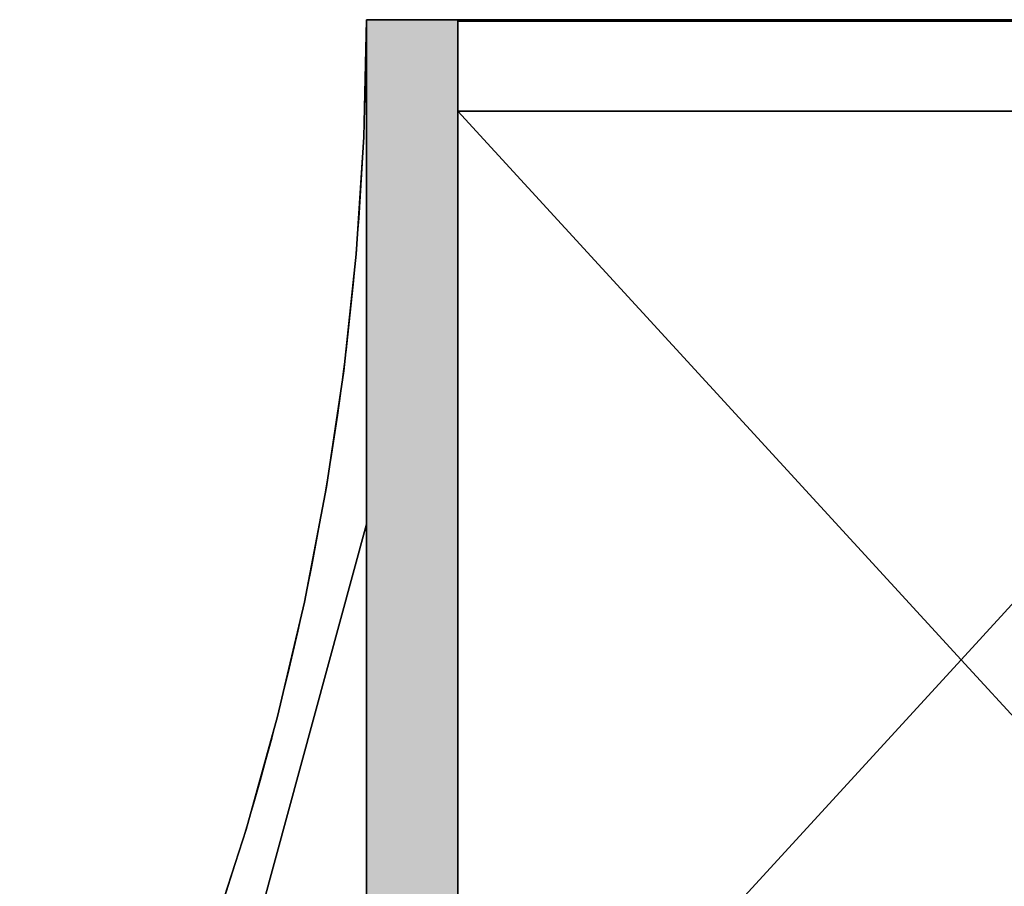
# Model space of a CAD drawing. Header units: inches. Extents: x 15 to 546804, y -66 to 267312.
# Tile 219 of 256: x 410658 to 412273, y 124465 to 125886. Entities that reach past the tile are written whole.
import ezdxf

# ---------------------------------------------------------------- set-up
doc = ezdxf.new("R2010")
doc.units = ezdxf.units.IN
doc.header["$MEASUREMENT"] = 0

msp = doc.modelspace()

# ---------------------------------------------------------------- hatches: boundary and pattern name
at = {"lineweight": 20}
h = msp.add_hatch(color=7, dxfattribs=at)
h.dxf.hatch_style = 1
h.paths.add_polyline_path([(411376.9, 125736.2), (411376.9, 125886.2), (411226.9, 125886.2), (411226.9, 125058.6), (411226.9, 123786.2), (413176.9, 123786.2), (413176.9, 125886.2), (412656.9, 125886.2), (412656.9, 125884), (412656.9, 125736.2), (413026.9, 125736.2), (413026.9, 123936.2), (411376.9, 123936.2)])

# ---------------------------------------------------------------- linework, layer by layer
at = {"color": 7}
for p, q in [((411226.9, 125058.6, 300), (411226.9, 125886.2, 300)), ((411226.9, 125058.6, 3000), (411226.9, 125886.2, 3000)), ((411226.9, 125886.2, 300), (411226.9, 125886.2, 3000)), ((411226.9, 125886.2, 300), (411226.9, 123786.2, 300)), ((411376.9, 125886.2, 300), (411226.9, 125886.2, 300)), ((411376.9, 125886.2, 7500), (411226.9, 125886.2, 7500)), ((411226.9, 125886.2, 7500), (411226.9, 123786.2, 7500)), ((411226.9, 125886.2, 300), (411226.9, 125886.2, 7500)), ((411376.9, 125736.2, 300), (411376.9, 125886.2, 300)), ((412656.9, 125886.2, 300), (411376.9, 125886.2, 300)), ((411376.9, 125886.2, 300), (411376.9, 125886.2, 7500)), ((411376.9, 125884, 7500), (411376.9, 125886.2, 7500)), ((411376.9, 125884, 2597.1), (411376.9, 125884, 7500)), ((411376.9, 125884, 2597.1), (411376.9, 125736.2, 2597.1)), ((412656.9, 125884, 2597.1), (411376.9, 125884, 2597.1)), ((412656.9, 125884, 7500), (411376.9, 125884, 7500)), ((411376.9, 125736.2, 300), (411376.9, 123936.2, 300)), ((413026.9, 125736.2, 7500), (411376.9, 125736.2, 7500)), ((411376.9, 125736.2, 7500), (411376.9, 123936.2, 7500)), ((412656.9, 125736.2, 2597.1), (411376.9, 125736.2, 2597.1)), ((411376.9, 125736.2, 2597.1), (411376.9, 125736.2, 7500)), ((412656.9, 125736.2, 300), (411376.9, 125736.2, 300)), ((411376.9, 125736.2, 300), (411376.9, 125736.2, 2597.1)), ((412656.9, 125736.2, 2597.1), (411376.9, 125736.2, 2597.1)), ((411376.9, 125736.2, 300), (411376.9, 125736.2, 2597.1)), ((412656.9, 125736.2, 300), (411376.9, 125736.2, 300)), ((411222.5, 125693.7, 300), (411222.5, 125693.7, 3000)), ((411210, 125501.6, 300), (411210, 125501.6, 3000)), ((411189.7, 125310.1, 300), (411189.7, 125310.1, 3000)), ((411161.3, 125119.7, 300), (411161.3, 125119.7, 3000)), ((411005.1, 124243.9, 300), (411226.9, 125058.6, 300)), ((411005.1, 124243.9, 3000), (411226.9, 125058.6, 3000)), ((411226.9, 125058.6, 300), (411226.9, 125058.6, 3000)), ((411125.1, 124930.6, 300), (411125.1, 124930.6, 3000)), ((411081.1, 124743.1, 300), (411081.1, 124743.1, 3000)), ((411029.4, 124557.7, 300), (411029.4, 124557.7, 3000))]:
    msp.add_line(p, q, dxfattribs=at)
at = {"color": 7, "lineweight": 20}
for p, q in [((411376.9, 125736.2, 300), (412201.9, 124836.2, 300)), ((411376.9, 125736.2, 3800), (412201.9, 124836.2, 3800)), ((411376.9, 123936.2, 300), (411376.9, 125736.2, 300)), ((411376.9, 125736.2, 300), (412656.9, 125736.2, 300)), ((413026.9, 125736.2, 300), (412201.9, 124836.2, 300)), ((413026.9, 125736.2, 3800), (412201.9, 124836.2, 3800)), ((412201.9, 124836.2, 3800), (411376.9, 123936.2, 3800)), ((412201.9, 124836.2, 300), (411376.9, 123936.2, 300)), ((412201.9, 124836.2, 300), (413026.9, 123936.2, 300)), ((412201.9, 124836.2, 3800), (413026.9, 123936.2, 3800))]:
    msp.add_line(p, q, dxfattribs=at)
at = {"color": 7}
for centre in [(406585.7, 125897.3, 300), (406585.7, 125897.3, 3000)]:
    msp.add_arc(centre, 4641.2, 331.3384, 359.8626, dxfattribs=at)
for points, invisible_edges in [([(411226.9, 125886.2, 3000), (411222.5, 125693.7, 300), (411222.5, 125693.7, 3000)], 1), ([(411222.5, 125693.7, 300), (411226.9, 125886.2, 3000), (411226.9, 125886.2, 300)], 1), ([(411222.5, 125693.7, 3000), (411226.9, 125058.6, 3000), (411226.9, 125886.2, 3000)], 1), ([(411226.9, 125058.6, 300), (411222.5, 125693.7, 300), (411226.9, 125886.2, 300)], 1), ([(411226.9, 125886.2, 7500), (411226.9, 123786.2, 300), (411226.9, 123786.2, 7500)], 1), ([(411226.9, 123786.2, 300), (411226.9, 125886.2, 7500), (411226.9, 125886.2, 300)], 1), ([(411226.9, 125886.2, 7500), (411376.9, 125886.2, 300), (411226.9, 125886.2, 300)], 1), ([(411376.9, 125886.2, 300), (411226.9, 125886.2, 7500), (411376.9, 125886.2, 7500)], 1), ([(411226.9, 123786.2, 7500), (411376.9, 123936.2, 7500), (411226.9, 125886.2, 7500)], 3), ([(411376.9, 123936.2, 7500), (411376.9, 125886.2, 7500), (411226.9, 125886.2, 7500)], 13), ([(411226.9, 125886.2, 300), (411226.9, 125058.6, 3000), (411226.9, 125058.6, 300)], 1), ([(411226.9, 125058.6, 3000), (411226.9, 125886.2, 300), (411226.9, 125886.2, 3000)], 1), ([(411376.9, 125886.2, 300), (411376.9, 125736.2, 2597.1), (411376.9, 125736.2, 300)], 1), ([(411376.9, 125736.2, 2597.1), (411376.9, 125886.2, 300), (411376.9, 125884, 2597.1)], 3), ([(411376.9, 125884, 2597.1), (411376.9, 125886.2, 300), (411376.9, 125884, 7500)], 3), ([(411376.9, 125884, 7500), (411376.9, 125886.2, 300), (411376.9, 125886.2, 7500)], 1), ([(411376.9, 125886.2, 7500), (411376.9, 123936.2, 7500), (411376.9, 125736.2, 7500)], 13), ([(411376.9, 125886.2, 7500), (411376.9, 125736.2, 7500), (411376.9, 125884, 7500)], 3), ([(412656.9, 125736.2, 300), (411376.9, 125886.2, 300), (411376.9, 125736.2, 300)], 1), ([(411376.9, 125886.2, 300), (412656.9, 125736.2, 300), (412656.9, 125886.2, 300)], 3), ([(412656.9, 125884, 2597.1), (411376.9, 125736.2, 2597.1), (411376.9, 125884, 2597.1)], 1), ([(411376.9, 125736.2, 2597.1), (412656.9, 125884, 2597.1), (412656.9, 125736.2, 2597.1)], 1), ([(411376.9, 125884, 7500), (412656.9, 125884, 2597.1), (411376.9, 125884, 2597.1)], 1), ([(412656.9, 125884, 2597.1), (411376.9, 125884, 7500), (412656.9, 125884, 7500)], 1), ([(411376.9, 125884, 7500), (411376.9, 125736.2, 7500), (413026.9, 125736.2, 7500)], 13), ([(411376.9, 125884, 7500), (413026.9, 125736.2, 7500), (412656.9, 125884, 7500)], 3), ([(411376.9, 125736.2, 300), (411376.9, 123936.2, 7500), (411376.9, 123936.2, 300)], 1), ([(411376.9, 123936.2, 7500), (411376.9, 125736.2, 300), (411376.9, 125736.2, 7500)], 3), ([(411376.9, 125736.2, 7500), (411376.9, 125736.2, 300), (411376.9, 125736.2, 2597.1)], 1), ([(412656.9, 125736.2, 2597.1), (413026.9, 125736.2, 7500), (411376.9, 125736.2, 2597.1)], 3), ([(411376.9, 125736.2, 2597.1), (413026.9, 125736.2, 7500), (411376.9, 125736.2, 7500)], 1), ([(413026.9, 123936.2, 300), (411376.9, 125736.2, 300), (411376.9, 123936.2, 300)], 1), ([(411376.9, 125736.2, 300), (413026.9, 123936.2, 300), (412656.9, 125736.2, 300)], 3), ([(411222.5, 125693.7, 3000), (411210, 125501.6, 300), (411210, 125501.6, 3000)], 1), ([(411210, 125501.6, 300), (411222.5, 125693.7, 3000), (411222.5, 125693.7, 300)], 1), ([(411210, 125501.6, 3000), (411226.9, 125058.6, 3000), (411222.5, 125693.7, 3000)], 3), ([(411226.9, 125058.6, 300), (411210, 125501.6, 300), (411222.5, 125693.7, 300)], 13), ([(411210, 125501.6, 3000), (411189.7, 125310.1, 300), (411189.7, 125310.1, 3000)], 1), ([(411189.7, 125310.1, 300), (411210, 125501.6, 3000), (411210, 125501.6, 300)], 1), ([(411189.7, 125310.1, 3000), (411226.9, 125058.6, 3000), (411210, 125501.6, 3000)], 3), ([(411226.9, 125058.6, 300), (411189.7, 125310.1, 300), (411210, 125501.6, 300)], 13), ([(411189.7, 125310.1, 3000), (411161.3, 125119.7, 300), (411161.3, 125119.7, 3000)], 1), ([(411161.3, 125119.7, 300), (411189.7, 125310.1, 3000), (411189.7, 125310.1, 300)], 1), ([(411161.3, 125119.7, 3000), (411226.9, 125058.6, 3000), (411189.7, 125310.1, 3000)], 3), ([(411226.9, 125058.6, 300), (411161.3, 125119.7, 300), (411189.7, 125310.1, 300)], 13), ([(411161.3, 125119.7, 3000), (411125.1, 124930.6, 300), (411125.1, 124930.6, 3000)], 1), ([(411125.1, 124930.6, 300), (411161.3, 125119.7, 3000), (411161.3, 125119.7, 300)], 1), ([(411125.1, 124930.6, 3000), (411226.9, 125058.6, 3000), (411161.3, 125119.7, 3000)], 3), ([(411226.9, 125058.6, 300), (411125.1, 124930.6, 300), (411161.3, 125119.7, 300)], 13), ([(411226.9, 125058.6, 300), (411005.1, 124243.9, 3000), (411005.1, 124243.9, 300)], 1), ([(411005.1, 124243.9, 3000), (411226.9, 125058.6, 300), (411226.9, 125058.6, 3000)], 1), ([(411029.4, 124557.7, 3000), (411005.1, 124243.9, 3000), (411226.9, 125058.6, 3000)], 13), ([(411005.1, 124243.9, 300), (411029.4, 124557.7, 300), (411226.9, 125058.6, 300)], 3), ([(411029.4, 124557.7, 3000), (411226.9, 125058.6, 3000), (411081.1, 124743.1, 3000)], 3), ([(411226.9, 125058.6, 300), (411029.4, 124557.7, 300), (411081.1, 124743.1, 300)], 13), ([(411081.1, 124743.1, 3000), (411226.9, 125058.6, 3000), (411125.1, 124930.6, 3000)], 3), ([(411226.9, 125058.6, 300), (411081.1, 124743.1, 300), (411125.1, 124930.6, 300)], 13), ([(411125.1, 124930.6, 3000), (411081.1, 124743.1, 300), (411081.1, 124743.1, 3000)], 1), ([(411081.1, 124743.1, 300), (411125.1, 124930.6, 3000), (411125.1, 124930.6, 300)], 1), ([(411081.1, 124743.1, 3000), (411029.4, 124557.7, 300), (411029.4, 124557.7, 3000)], 1), ([(411029.4, 124557.7, 300), (411081.1, 124743.1, 3000), (411081.1, 124743.1, 300)], 1), ([(411029.4, 124557.7, 3000), (410970, 124374.5, 300), (410970, 124374.5, 3000)], 1), ([(410970, 124374.5, 300), (411029.4, 124557.7, 3000), (411029.4, 124557.7, 300)], 1), ([(410970, 124374.5, 3000), (411005.1, 124243.9, 3000), (411029.4, 124557.7, 3000)], 3), ([(411005.1, 124243.9, 300), (410970, 124374.5, 300), (411029.4, 124557.7, 300)], 13)]:
    msp.add_3dface(points, dxfattribs=dict(at, invisible_edges=invisible_edges))

# ---------------------------------------------------------------- meshes
mesh = msp.add_polyface(dxfattribs=at)
corners = [(411376.9, 125736.2, 2597.1), (412656.9, 125736.2, 300), (411376.9, 125736.2, 300), (412656.9, 125736.2, 2597.1)]
mesh.append_faces([[corners[k] for k in face] for face in [(0, 1, 2), (1, 0, 3)]], dxfattribs={"vtx0": -1, "color": 7})

doc.saveas('drawing.dxf')
